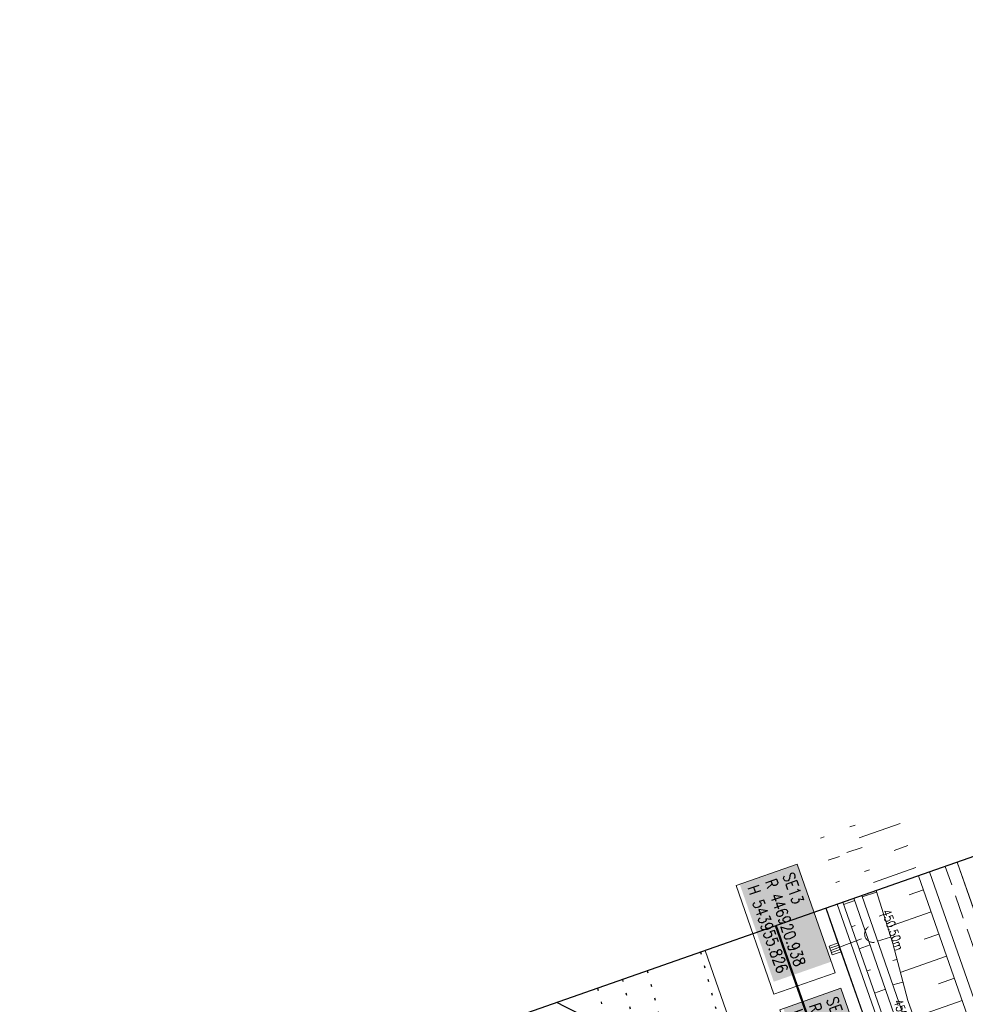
# Model space of a CAD drawing. Extents: x 232973 to 447511, y -373687 to 444035.
# Tile 35 of 40: x 446851 to 446932, y 443951 to 444035. Entities that reach past the tile are written whole.
import ezdxf

# ---------------------------------------------------------------- set-up
doc = ezdxf.new("R2010")
doc.units = 0
doc.header["$LTSCALE"] = 2
doc.header["$MEASUREMENT"] = 0
for name, pattern in [('AUSGEZOGEN', [0]), ('GESTRICH-X2', [1.5, 1, -0.5]), ('PUNKTX2_STR', [0.6, 0.1, -0.5])]:
    doc.linetypes.add(name, pattern=pattern)
doc.layers.get('0').update_dxf_attribs({"linetype": 'AUSGEZOGEN'})
for name, color, linetype in [('Bahnachse', 7, 'CONTINUOUS'), ('Beschriftung', 7, 'CONTINUOUS'), ('FBR', 8, 'CONTINUOUS'), ('Gleisachsen', 7, 'CONTINUOUS'), ('GLOBAL', 7, 'CONTINUOUS'), ('Hintergrund', 7, 'CONTINUOUS'), ('Hintergrundplan', 7, 'CONTINUOUS'), ('Ingenieurbauwerke', 15, 'CONTINUOUS'), ('KANAL', 7, 'GESTRICH-X2'), ('Planeinteilung', 6, 'CONTINUOUS'), ('STRASSE', 8, 'CONTINUOUS')]:
    doc.layers.add(name, color=color, linetype=linetype)
doc.styles.add('14059', font='txt_____.ttf', dxfattribs={"width": 0.8, "height": 1})
doc.styles.add('900', font='txt_____.ttf', dxfattribs={"width": 0.8, "height": 1})

# ---------------------------------------------------------------- blocks, each defined once
blk = doc.blocks.new('1135420')
blk.add_line((0, 297), (0, 0))
blk = doc.blocks.new('SK-quadrat Rand')
at = {"color": 18, "lineweight": 5, "true_color": 0x000000}
for p, q in [((-0.4, 0.8), (-0.4, 0)), ((-0.4, 0.8), (0.4, 0.8)), ((-0.4, 0), (0.4, 0)), ((-0.2, 0.8), (-0.2, 0)), ((0, 0.8), (0, 0)), ((0.2, 0.8), (0.2, 0)), ((0.4, 0.8), (0.4, 0))]:
    blk.add_line(p, q, dxfattribs=at)
blk = doc.blocks.new('Ein-_Auslauf')
at = {"color": 18, "lineweight": 5, "true_color": 0x000000}
blk.add_lwpolyline([(-0.700676, -0.583948, -0.816874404), (0.724419, -0.589597)], format="xyb", dxfattribs=at)

msp = doc.modelspace()

# ---------------------------------------------------------------- linework, layer by layer
at = {"layer": 'Bahnachse', "linetype": 'PUNKTX2_STR'}
msp.add_line((446902.403, 443953.09), (446905.063, 443943.165), dxfattribs=at)
at = {"layer": 'Beschriftung', "color": 18, "lineweight": 5, "true_color": 0x000000}
for points in [[(446917.329, 443962.93), (446920.566, 443953.663), (446915.343, 443951.838), (446912.105, 443961.105)], [(446921.052, 443952.333), (446924.289, 443943.065), (446919.066, 443941.241), (446915.828, 443950.508)]]:
    msp.add_lwpolyline(points, close=True, dxfattribs=at)
at = {"layer": 'FBR'}
msp.add_lwpolyline([(446940.828, 443885.326), (446925.765, 443928.32), (446915.483, 443957.668)], dxfattribs=at)
msp.add_lwpolyline([(446911.284, 443942.472, 0.010796), (446910.847, 443942.857, 0.029271), (446910.726, 443942.947, 0.001472), (446908.222, 443944.589, 0.028767), (446896.797, 443951.128, 0.133381)], format="xyb", dxfattribs=at)
at = {"layer": 'Gleisachsen', "color": 8, "linetype": 'PUNKTX2_STR'}
for p, q in [((446904.533, 443953.835), (446910.865, 443930.204)), ((446900.274, 443952.345), (446902.862, 443942.686))]:
    msp.add_line(p, q, dxfattribs=at)
at = {"layer": 'GLOBAL', "color": 92, "lineweight": 5, "true_color": 0x00b400}
msp.add_polyline3d([(446936.256, 443912.218, 0), (446924.959, 443944.377, 0), (446920.919, 443955.859, 451.048), (446919.763, 443959.166, 451.021)], dxfattribs=at)
at = {"layer": 'Hintergrund', "color": 254, "lineweight": 15, "true_color": 0xcccccc}
for p, q in [((446926.116, 443966.399), (446922.613, 443965.175)), ((446922.272, 443966.238), (446921.816, 443966.091)), ((446919.304, 443965.135), (446919.627, 443965.248)), ((446922.882, 443964.334), (446921.558, 443963.91)), ((446926.776, 443964.512), (446925.592, 443964.097)), ((446919.965, 443963.247), (446920.929, 443963.585)), ((446923.491, 443962.429), (446923.065, 443962.292)), ((446927.436, 443962.624), (446923.832, 443961.363)), ((446920.626, 443961.36), (446920.946, 443961.472)), ((446924.098, 443960.523), (446922.867, 443960.136)), ((446928.097, 443960.736), (446926.876, 443960.309)), ((446921.288, 443959.472), (446922.241, 443959.806)), ((446928.757, 443958.848), (446925.033, 443957.545)), ((446924.697, 443958.615), (446924.306, 443958.492)), ((446921.949, 443957.585), (446922.265, 443957.695)), ((446925.296, 443956.706), (446924.178, 443956.356)), ((446929.417, 443956.96), (446928.148, 443956.516)), ((446922.61, 443955.697), (446923.552, 443956.027)), ((446925.834, 443954.781), (446925.495, 443954.691)), ((446930.077, 443955.072), (446926.123, 443953.689)), ((446923.271, 443953.81), (446923.583, 443953.919)), ((446926.346, 443952.847), (446925.476, 443952.617)), ((446930.738, 443953.184), (446929.371, 443952.706)), ((446923.933, 443951.922), (446924.863, 443952.248)), ((446931.398, 443951.296), (446927.271, 443949.853))]:
    msp.add_line(p, q, dxfattribs=at)
for points in [[(446930.981, 443963.092), (446935.389, 443950.486), (446944.145, 443925.367), (446950.833, 443906.385), (446961.358, 443876.315), (446970.072, 443851.509), (446976.947, 443831.697), (446984.754, 443809.453), (446986.245, 443805.194)], [(446928.621, 443962.266), (446933.029, 443949.661), (446941.786, 443924.54), (446948.475, 443905.556), (446958.999, 443875.488), (446967.712, 443850.685), (446974.586, 443830.874), (446982.395, 443808.625), (446983.885, 443804.368)], [(446927.677, 443961.935), (446932.085, 443949.331), (446940.842, 443924.21), (446947.531, 443905.225), (446958.055, 443875.157), (446966.767, 443850.356), (446973.642, 443830.544), (446981.452, 443808.294), (446982.941, 443804.038)], [(446920.745, 443959.509), (446969.389, 443820.669), (446967.702, 443817.237)], [(446915.554, 443957.692), (446966.79, 443811.454)]]:
    msp.add_lwpolyline(points, dxfattribs=at)
for points in [[(446924.053, 443960.667), (446925.474, 443956.139), (446926.759, 443951.291), (446928.435, 443946.58), (446930.016, 443941.836), (446931.646, 443937.11), (446933.238, 443932.369), (446935.009, 443927.692), (446935.337, 443926.67), (446944.818, 443899.341), (446957.928, 443861.55), (446959.567, 443856.826), (446961.21, 443852.104), (446962.857, 443847.383), (446964.506, 443842.663), (446965.485, 443839.871), (446966.322, 443838.001), (446968.06, 443833.311), (446974.767, 443814.597, -0.048938), (446974.626, 443810.161, 0.113003), (446975.444, 443802.08), (446975.7, 443801.39)], [(446972.118, 443800.097), (446971.608, 443801.57, -0.118953), (446970.735, 443811.394, 0.125853), (446969.93, 443820.636), (446921.217, 443959.674, 0.414457)], [(446919.801, 443959.179), (446967.939, 443821.782, -0.227664), (446967.365, 443816.618, 0.227694), (446966.79, 443811.454)]]:
    msp.add_lwpolyline(points, format="xyb", dxfattribs=at)
at = {"layer": 'Hintergrundplan', "color": 254, "lineweight": 15, "true_color": 0xcccccc}
for p, q in [((446926.116, 443966.399), (446922.613, 443965.175)), ((446922.272, 443966.238), (446921.816, 443966.091)), ((446919.304, 443965.135), (446919.627, 443965.248)), ((446922.882, 443964.334), (446921.558, 443963.91)), ((446926.776, 443964.512), (446925.592, 443964.097)), ((446919.965, 443963.247), (446920.929, 443963.585)), ((446930.981, 443963.092), (446935.389, 443950.486)), ((446923.491, 443962.429), (446923.065, 443962.292)), ((446927.436, 443962.624), (446923.832, 443961.363)), ((446920.626, 443961.36), (446920.946, 443961.472)), ((446924.098, 443960.523), (446922.867, 443960.136)), ((446928.097, 443960.736), (446926.876, 443960.309)), ((446921.288, 443959.472), (446922.241, 443959.806)), ((446928.757, 443958.848), (446925.033, 443957.545)), ((446924.697, 443958.615), (446924.306, 443958.492)), ((446921.949, 443957.585), (446922.265, 443957.695)), ((446925.296, 443956.706), (446924.178, 443956.356)), ((446929.417, 443956.96), (446928.148, 443956.516)), ((446909.462, 443955.56), (446913.907, 443942.836)), ((446922.61, 443955.697), (446923.552, 443956.027)), ((446925.834, 443954.781), (446925.495, 443954.691)), ((446930.077, 443955.072), (446926.123, 443953.689)), ((446923.271, 443953.81), (446923.583, 443953.919)), ((446926.346, 443952.847), (446925.476, 443952.617)), ((446930.738, 443953.184), (446929.371, 443952.706)), ((446923.933, 443951.922), (446924.863, 443952.248)), ((446931.398, 443951.296), (446927.271, 443949.853))]:
    msp.add_line(p, q, dxfattribs=at)
for points in [[(446928.621, 443962.266), (446933.029, 443949.661), (446941.786, 443924.54), (446948.475, 443905.556), (446958.999, 443875.488), (446967.712, 443850.685), (446974.586, 443830.874), (446982.395, 443808.625), (446983.885, 443804.368)], [(446927.677, 443961.935), (446932.085, 443949.331), (446940.842, 443924.21), (446947.531, 443905.225), (446958.055, 443875.157), (446966.767, 443850.356), (446973.642, 443830.544), (446981.452, 443808.294), (446982.941, 443804.038)], [(446920.745, 443959.509), (446969.389, 443820.669), (446967.702, 443817.237)], [(446915.554, 443957.692), (446966.79, 443811.454)]]:
    msp.add_lwpolyline(points, dxfattribs=at)
for points in [[(446924.053, 443960.667), (446925.474, 443956.139), (446926.759, 443951.291), (446928.435, 443946.58), (446930.016, 443941.836), (446931.646, 443937.11), (446933.238, 443932.369), (446935.009, 443927.692), (446935.337, 443926.67), (446944.818, 443899.341), (446957.928, 443861.55), (446959.567, 443856.826), (446961.21, 443852.104), (446962.857, 443847.383), (446964.506, 443842.663), (446965.485, 443839.871), (446966.322, 443838.001), (446968.06, 443833.311), (446974.767, 443814.597, -0.048938), (446974.626, 443810.161, 0.113003), (446975.444, 443802.08), (446975.7, 443801.39)], [(446972.118, 443800.097), (446971.608, 443801.57, -0.118953), (446970.735, 443811.394, 0.125853), (446969.93, 443820.636), (446921.217, 443959.674, 0.414457)], [(446973.14, 443800.442), (446972.871, 443801.167, -0.113568), (446971.918, 443810.508, 0.117419), (446970.956, 443819.724), (446966.39, 443832.726), (446964.733, 443837.444), (446963.079, 443842.163), (446961.43, 443846.883), (446959.783, 443851.604), (446958.14, 443856.326), (446956.501, 443861.05), (446943.391, 443898.841), (446922.17, 443960.008)], [(446922.831, 443960.239), (446944.052, 443899.07), (446957.162, 443861.279), (446958.801, 443856.556), (446960.444, 443851.835), (446962.091, 443847.114), (446963.74, 443842.394), (446965.393, 443837.676), (446967.05, 443832.958), (446971.617, 443819.956, -0.068029), (446972.741, 443814.463, -0.048999), (446972.612, 443810.418, 0.113451), (446973.531, 443801.401), (446973.796, 443800.685)], [(446919.801, 443959.179), (446967.939, 443821.782, -0.227664), (446967.365, 443816.618, 0.227694), (446966.79, 443811.454)]]:
    msp.add_lwpolyline(points, format="xyb", dxfattribs=at)
at = {"layer": 'Ingenieurbauwerke', "color": 8, "linetype": 'PUNKTX2_STR'}
msp.add_line((446909.076, 443955.425), (446911.11, 443947.837), dxfattribs=at)
at = {"layer": 'KANAL', "color": 92, "lineweight": 5, "true_color": 0x00b400}
msp.add_line((446920.938, 443955.826, 451.048), (446923.128, 443956.69, 450.501), dxfattribs=at)
msp.add_polyline3d([(446957.072, 443885.649, 452.86), (446933.483, 443952.659, 452.709), (446929.953, 443962.732, 452.663)], dxfattribs=at)
at = {"layer": 'STRASSE', "flags": 128}
msp.add_lwpolyline([(447038.709, 443915.867, 0.000011), (447031.122, 443937.667, 0.000037), (447028.833, 443944.241, 0.000505), (447025.263, 443954.458, 0.001272), (447023.831, 443958.512, 0.019593), (447023.263, 443959.93, 0.036852), (447022.877, 443960.645, 0.017636), (447022.683, 443960.927, 0.023963), (447022.523, 443961.122, 0.015559), (447022.207, 443961.451, 0.007052), (447021.477, 443962.145, 0.015623), (447020.532, 443962.965, -0.018201), (447019.725, 443963.673, -0.015596), (447019.585, 443963.813, -0.003258), (447018.943, 443964.509, -0.043133), (447018.589, 443964.972, -0.02652), (447018.123, 443965.798)], format="xyb", dxfattribs=at)

# ---------------------------------------------------------------- block references
at = {"layer": 'KANAL'}
for name, p, rotation in [('Ein-_Auslauf', (446923.128, 443956.69, 450.501), 111.5302368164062), ('SK-quadrat Rand', (446920.938, 443955.826, 451.048), 109.3053680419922)]:
    msp.add_blockref(name, p, dxfattribs=dict(at, rotation=rotation))
at = {"layer": 'Planeinteilung', "linetype": 'Continuous', "rotation": 289.2892292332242}
msp.add_blockref('1135420', (446739.879, 443896.209), dxfattribs=at)

# ---------------------------------------------------------------- texts
at = {"layer": 'Beschriftung', "color": 18, "true_color": 0x000000, "char_height": 1, "attachment_point": 1, "rotation": 289.25515, "line_spacing_factor": 0.959981, "style": '14059', "bg_fill": 1, "box_fill_scale": 1.5, "bg_fill_color": 256, "bg_fill_true_color": 11599800, "bg_fill_transparency": 0}
for s, insert in [('SE13^JR 446920.938^JH 543955.826', (446917.022, 443962.293)), ('SE12^JR 446924.978^JH 543944.344', (446920.745, 443951.696))]:
    msp.add_mtext(s, dxfattribs=dict(at, insert=insert))
at = {"layer": 'KANAL', "color": 18, "true_color": 0x000000, "char_height": 0.75, "attachment_point": 1, "rotation": 289.35253, "line_spacing_factor": 0.959981, "style": '900'}
for s, insert in [('450.50m', (446925.251, 443959.14)), ('450.62m', (446926.247, 443951.48))]:
    msp.add_mtext(s, dxfattribs=dict(at, insert=insert))

doc.saveas('drawing.dxf')
